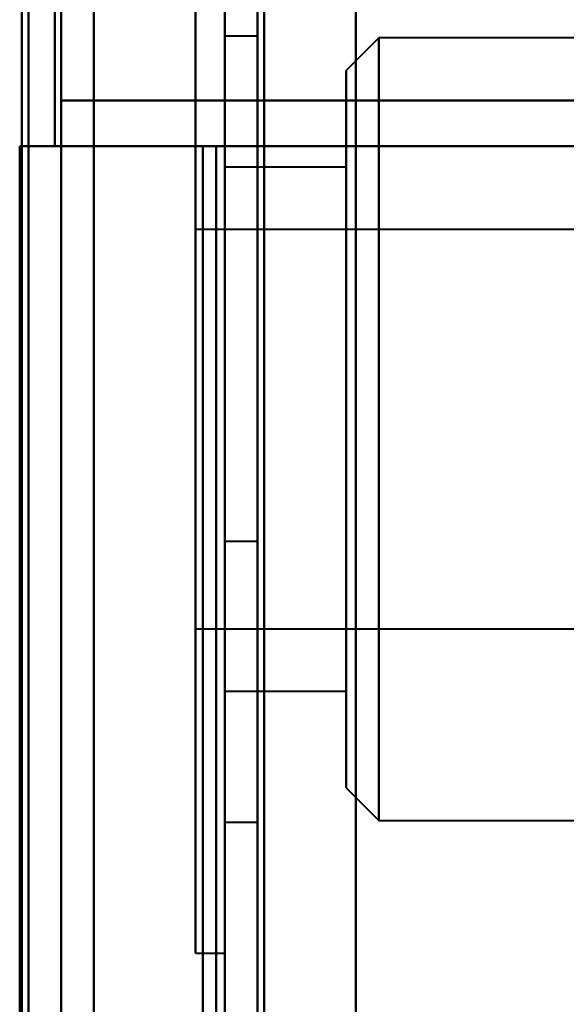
# Model space of a CAD drawing. Header units: millimetres. Extents: x -1442 to 3067, y -120 to 936.
# Tile 57 of 72: x 249 to 257, y 723 to 738. Entities that reach past the tile are written whole.
import ezdxf

# ---------------------------------------------------------------- set-up
doc = ezdxf.new("R2010")
doc.units = ezdxf.units.MM
doc.layers.add('G-IMPT', color=8, linetype='Continuous', lineweight=40)

# ---------------------------------------------------------------- blocks, each defined once
blk = doc.blocks.new('NEXA 400 CALQUES_dwg-748074-Gauche')
at = {"layer": 'G-IMPT'}
for p, q in [((252, 862.272), (252, 129.472)), ((252, 862.272), (252, 129.472)), ((250, 735.672), (250, 827.772)), ((249.5, 129.472), (249.5, 827.272)), ((252, 754.643), (252, 729.643)), ((252, 729.643), (252, 754.643)), ((252.5, 729.643), (252.5, 754.643)), ((252.5, 754.643), (252.5, 729.643)), ((251.55, 739.352), (251.55, 731.352)), ((251.55, 723.352), (251.55, 739.352)), ((251.55, 731.352), (251.55, 739.352)), ((251.55, 739.352), (251.55, 731.352)), ((251.55, 723.352), (251.55, 739.352)), ((251.55, 731.352), (251.55, 739.352)), ((252, 731.352), (252, 739.352)), ((252, 739.352), (252, 723.352)), ((252, 739.352), (252, 731.352)), ((252, 739.352), (252, 723.352)), ((252, 739.352), (252, 731.352)), ((252, 731.352), (252, 739.352)), ((252.5, 737.352), (252, 737.352)), ((252.5, 737.352), (252, 737.352)), ((252, 737.352), (252, 731.352)), ((252, 731.352), (252, 737.352)), ((252, 731.352), (252, 737.352)), ((252, 737.352), (252, 731.352)), ((252.5, 737.352), (252.5, 731.352)), ((252.5, 731.352), (252.5, 737.352)), ((252.5, 731.352), (252.5, 737.352)), ((252.5, 737.352), (252.5, 731.352)), ((254.35, 737.327), (253.85, 736.827)), ((254.35, 737.327), (253.85, 736.827)), ((287, 737.327), (254.35, 737.327)), ((287, 737.327), (254.35, 737.327)), ((254.35, 737.327), (254.35, 725.377)), ((254.35, 737.327), (254.35, 725.377)), ((254.35, 725.377), (254.35, 737.327)), ((254.35, 725.377), (254.35, 737.327)), ((254.35, 737.327), (254.35, 725.377)), ((254.35, 737.327), (254.35, 725.377)), ((254.35, 725.377), (254.35, 737.327)), ((254.35, 725.377), (254.35, 737.327)), ((253.85, 725.877), (253.85, 736.827)), ((253.85, 725.877), (253.85, 736.827)), ((253.85, 736.827), (253.85, 725.877)), ((253.85, 736.827), (253.85, 725.877)), ((253.85, 736.827), (253.85, 725.877)), ((253.85, 736.827), (253.85, 725.877)), ((253.85, 725.877), (253.85, 736.827)), ((253.85, 725.877), (253.85, 736.827)), ((267.221, 736.372), (249.5, 736.372)), ((249.5, 736.372), (267.221, 736.372)), ((249.5, 736.372), (267.221, 736.372)), ((267.221, 736.372), (249.5, 736.372)), ((250, 735.672), (249.4, 735.672)), ((249.4, 735.672), (250, 735.672)), ((250, 735.672), (249.4, 735.672)), ((249.4, 735.672), (250, 735.672)), ((251.665, 735.672), (266.387, 735.672)), ((266.387, 735.672), (251.665, 735.672)), ((266.387, 735.672), (251.665, 735.672)), ((251.665, 735.672), (266.387, 735.672)), ((253.85, 735.352), (252, 735.352)), ((253.85, 735.352), (252, 735.352)), ((252, 727.484), (252, 735.352)), ((252, 735.352), (252, 727.484)), ((252, 727.484), (252, 735.352)), ((252, 735.352), (252, 727.484)), ((252, 727.352), (252, 735.221)), ((252, 735.221), (252, 727.352)), ((252, 727.352), (252, 735.221)), ((252, 735.221), (252, 727.352)), ((253.85, 727.352), (253.85, 735.352)), ((253.85, 727.352), (253.85, 735.352)), ((253.85, 735.352), (253.85, 727.484)), ((253.85, 735.352), (253.85, 735.221)), ((253.85, 727.352), (253.85, 735.352)), ((253.85, 727.352), (253.85, 735.352)), ((253.85, 735.352), (253.85, 727.484)), ((253.85, 735.221), (253.85, 727.352)), ((253.85, 735.221), (253.85, 727.352)), ((261.55, 734.402), (251.55, 734.402)), ((261.55, 734.402), (251.55, 734.402)), ((251.55, 734.402), (251.55, 728.402)), ((251.55, 730.577), (251.55, 734.402)), ((251.55, 734.402), (251.55, 732.127)), ((251.55, 730.577), (251.55, 734.402)), ((251.55, 734.302), (251.55, 730.577)), ((251.55, 734.302), (251.55, 728.302)), ((251.55, 728.302), (251.55, 732.127)), ((251.55, 732.127), (251.55, 728.402)), ((251.55, 728.302), (251.55, 732.127)), ((251.55, 731.352), (251.55, 723.352)), ((251.55, 723.352), (251.55, 731.352)), ((251.55, 731.352), (251.55, 723.352)), ((251.55, 723.352), (251.55, 731.352)), ((252, 723.352), (252, 731.352)), ((252, 731.352), (252, 725.352)), ((252, 725.352), (252, 731.352)), ((252, 731.352), (252, 723.352)), ((252, 725.352), (252, 731.352)), ((252, 731.352), (252, 725.352)), ((252, 731.352), (252, 723.352)), ((252, 723.352), (252, 731.352)), ((252.5, 731.352), (252.5, 725.352)), ((252.5, 725.352), (252.5, 731.352)), ((252.5, 725.352), (252.5, 731.352)), ((252.5, 731.352), (252.5, 725.352)), ((251.55, 730.577), (251.55, 728.302)), ((252, 729.643), (252.5, 729.643)), ((251.55, 728.302), (261.55, 728.302)), ((251.55, 728.302), (261.55, 728.302)), ((253.85, 727.484), (253.85, 727.352)), ((252, 727.352), (253.85, 727.352)), ((252, 727.352), (253.85, 727.352)), ((253.85, 725.877), (254.35, 725.377)), ((253.85, 725.877), (254.35, 725.377)), ((252, 725.352), (252.5, 725.352)), ((252, 725.352), (252.5, 725.352)), ((254.35, 725.377), (287, 725.377)), ((254.35, 725.377), (287, 725.377)), ((251.55, 723.352), (252, 723.352)), ((251.55, 723.352), (252, 723.352))]:
    blk.add_line(p, q, dxfattribs=at)
at = {"layer": 'G-IMPT', "flags": 128}
for points in [[(254, 128.972), (254, 312.422), (254, 495.872), (254, 679.322), (254, 862.772)], [(254, 862.772), (254, 679.322), (254, 495.872), (254, 312.422), (254, 128.972)], [(254, 862.772), (254, 830.997), (254, 799.222), (254, 767.447), (254, 735.672)], [(254, 735.672), (254, 767.447), (254, 799.222), (254, 830.997), (254, 862.772)], [(254, 862.772), (254, 679.322), (254, 495.872), (254, 312.422), (254, 128.972)], [(254, 128.972), (254, 312.422), (254, 495.872), (254, 679.322), (254, 862.772)], [(254, 735.672), (254, 767.447), (254, 799.222), (254, 830.997), (254, 862.772)], [(254, 862.772), (254, 830.997), (254, 799.222), (254, 767.447), (254, 735.672)], [(252, 129.472), (252, 312.672), (252, 495.872), (252, 679.072), (252, 862.272)], [(252, 862.272), (252, 679.072), (252, 495.872), (252, 312.672), (252, 129.472)], [(252, 129.472), (252, 312.672), (252, 495.872), (252, 679.072), (252, 862.272)], [(252, 862.272), (252, 679.072), (252, 495.872), (252, 312.672), (252, 129.472)], [(252, 129.472), (252, 312.672), (252, 495.872), (252, 679.072), (252, 862.272)], [(252, 862.272), (252, 679.072), (252, 495.872), (252, 312.672), (252, 129.472)], [(252, 129.472), (252, 312.672), (252, 495.872), (252, 679.072), (252, 862.272)], [(252, 862.272), (252, 679.072), (252, 495.872), (252, 312.672), (252, 129.472)], [(252.5, 862.272), (252.5, 679.072), (252.5, 495.872), (252.5, 312.672), (252.5, 129.472)], [(252.5, 129.472), (252.5, 312.672), (252.5, 495.872), (252.5, 679.072), (252.5, 862.272)], [(252.5, 129.472), (252.5, 312.672), (252.5, 495.872), (252.5, 679.072), (252.5, 862.272)], [(252.5, 862.272), (252.5, 679.072), (252.5, 495.872), (252.5, 312.672), (252.5, 129.472)], [(252.6, 862.272), (252.6, 679.072), (252.6, 495.872), (252.6, 312.672), (252.6, 129.472)], [(252.6, 129.472), (252.6, 312.672), (252.6, 495.872), (252.6, 679.072), (252.6, 862.272)], [(252.6, 129.472), (252.6, 312.672), (252.6, 495.872), (252.6, 679.072), (252.6, 862.272)], [(252.6, 862.272), (252.6, 679.072), (252.6, 495.872), (252.6, 312.672), (252.6, 129.472)], [(252.6, 862.272), (252.6, 679.072), (252.6, 495.872), (252.6, 312.672), (252.6, 129.472)], [(252.6, 129.472), (252.6, 312.672), (252.6, 495.872), (252.6, 679.072), (252.6, 862.272)], [(252.6, 862.272), (252.6, 679.072), (252.6, 495.872), (252.6, 312.672), (252.6, 129.472)], [(252.6, 129.472), (252.6, 312.672), (252.6, 495.872), (252.6, 679.072), (252.6, 862.272)], [(252.6, 862.272), (252.6, 679.072), (252.6, 495.872), (252.6, 312.672), (252.6, 129.472)], [(252.6, 129.472), (252.6, 312.672), (252.6, 495.872), (252.6, 679.072), (252.6, 862.272)], [(252.6, 129.472), (252.6, 312.672), (252.6, 495.872), (252.6, 679.072), (252.6, 862.272)], [(252.6, 862.272), (252.6, 679.072), (252.6, 495.872), (252.6, 312.672), (252.6, 129.472)], [(254, 862.272), (254, 679.072), (254, 495.872), (254, 312.672), (254, 129.472)], [(254, 862.272), (254, 679.072), (254, 495.872), (254, 312.672), (254, 129.472)], [(254, 129.472), (254, 312.672), (254, 495.872), (254, 679.072), (254, 862.272)], [(254, 129.472), (254, 312.672), (254, 495.872), (254, 679.072), (254, 862.272)], [(254, 862.272), (254, 679.072), (254, 495.872), (254, 312.672), (254, 129.472)], [(254, 129.472), (254, 312.672), (254, 495.872), (254, 679.072), (254, 862.272)], [(254, 129.472), (254, 312.672), (254, 495.872), (254, 679.072), (254, 862.272)], [(254, 862.272), (254, 679.072), (254, 495.872), (254, 312.672), (254, 129.472)], [(249.4, 827.772), (249.4, 804.747), (249.4, 781.722), (249.4, 758.697), (249.4, 735.672)], [(249.4, 827.772), (249.4, 804.747), (249.4, 781.722), (249.4, 758.697), (249.4, 735.672)], [(249.4, 735.672), (249.4, 758.697), (249.4, 781.722), (249.4, 804.747), (249.4, 827.772)], [(249.4, 735.672), (249.4, 758.697), (249.4, 781.722), (249.4, 804.747), (249.4, 827.772)], [(249.4, 735.672), (249.4, 758.697), (249.4, 781.722), (249.4, 804.747), (249.4, 827.772)], [(249.4, 827.772), (249.4, 804.747), (249.4, 781.722), (249.4, 758.697), (249.4, 735.672)], [(249.5, 735.672), (249.5, 758.697), (249.5, 781.722), (249.5, 804.747), (249.5, 827.772)], [(249.5, 827.772), (249.5, 804.747), (249.5, 781.722), (249.5, 758.697), (249.5, 735.672)], [(250, 827.772), (250, 653.072), (250, 478.372), (250, 303.672), (250, 128.972)], [(250, 128.972), (250, 303.672), (250, 478.372), (250, 653.072), (250, 827.772)], [(250, 827.772), (250, 804.747), (250, 781.722), (250, 758.697), (250, 735.672)], [(250, 735.672), (250, 758.697), (250, 781.722), (250, 804.747), (250, 827.772)], [(250, 128.972), (250, 303.672), (250, 478.372), (250, 653.072), (250, 827.772)], [(250, 827.772), (250, 804.747), (250, 781.722), (250, 758.697), (250, 735.672)], [(250, 735.672), (250, 758.697), (250, 781.722), (250, 804.747), (250, 827.772)], [(250, 827.772), (250, 653.072), (250, 478.372), (250, 303.672), (250, 128.972)], [(248.9, 129.472), (248.9, 303.922), (248.9, 478.372), (248.9, 652.822), (248.9, 827.272)], [(248.9, 161.372), (248.9, 327.847), (248.9, 494.322), (248.9, 660.797), (248.9, 827.272)], [(248.9, 827.272), (248.9, 660.797), (248.9, 494.322), (248.9, 327.847), (248.9, 161.372)], [(248.9, 827.272), (248.9, 652.822), (248.9, 478.372), (248.9, 303.922), (248.9, 129.472)], [(248.9, 161.372), (248.9, 327.847), (248.9, 494.322), (248.9, 660.797), (248.9, 827.272)], [(248.9, 827.272), (248.9, 660.797), (248.9, 494.322), (248.9, 327.847), (248.9, 161.372)], [(249, 735.672), (249, 758.572), (249, 781.472), (249, 804.372), (249, 827.272)], [(249, 827.272), (249, 652.822), (249, 478.372), (249, 303.922), (249, 129.472)], [(249, 827.272), (249, 804.372), (249, 781.472), (249, 758.572), (249, 735.672)], [(249, 129.472), (249, 303.922), (249, 478.372), (249, 652.822), (249, 827.272)], [(249, 827.272), (249, 804.372), (249, 781.472), (249, 758.572), (249, 735.672)], [(249, 735.672), (249, 758.572), (249, 781.472), (249, 804.372), (249, 827.272)], [(249.5, 735.672), (249.5, 758.572), (249.5, 781.472), (249.5, 804.372), (249.5, 827.272)], [(249.5, 827.272), (249.5, 652.822), (249.5, 478.372), (249.5, 303.922), (249.5, 129.472)], [(249.5, 129.472), (249.5, 303.922), (249.5, 478.372), (249.5, 652.822), (249.5, 827.272)], [(249.5, 827.272), (249.5, 652.822), (249.5, 478.372), (249.5, 303.922), (249.5, 129.472)], [(249.5, 827.272), (249.5, 804.372), (249.5, 781.472), (249.5, 758.572), (249.5, 735.672)], [(249.5, 129.472), (249.5, 303.922), (249.5, 478.372), (249.5, 652.822), (249.5, 827.272)], [(249.5, 129.472), (249.5, 303.922), (249.5, 478.372), (249.5, 652.822), (249.5, 827.272)], [(249.5, 827.272), (249.5, 804.372), (249.5, 781.472), (249.5, 758.572), (249.5, 735.672)], [(249.5, 129.472), (249.5, 303.922), (249.5, 478.372), (249.5, 652.822), (249.5, 827.272)], [(249.5, 827.272), (249.5, 652.822), (249.5, 478.372), (249.5, 303.922), (249.5, 129.472)], [(249.5, 735.672), (249.5, 758.572), (249.5, 781.472), (249.5, 804.372), (249.5, 827.272)], [(249.5, 827.272), (249.5, 652.822), (249.5, 478.372), (249.5, 303.922), (249.5, 129.472)], [(249.5, 721.372), (249.5, 725.122), (249.5, 728.872), (249.5, 732.622), (249.5, 736.372)], [(249.5, 721.372), (249.5, 725.122), (249.5, 728.872), (249.5, 732.622), (249.5, 736.372)], [(249.5, 736.372), (249.5, 732.622), (249.5, 728.872), (249.5, 725.122), (249.5, 721.372)], [(249.5, 736.372), (253.496, 736.372), (257.492, 736.372), (261.488, 736.372), (265.485, 736.372)], [(265.485, 736.372), (261.488, 736.372), (257.492, 736.372), (253.496, 736.372), (249.5, 736.372)], [(249.5, 736.372), (249.5, 732.622), (249.5, 728.872), (249.5, 725.122), (249.5, 721.372)], [(265.485, 736.372), (261.488, 736.372), (257.492, 736.372), (253.496, 736.372), (249.5, 736.372)], [(249.5, 736.372), (249.5, 732.622), (249.5, 728.872), (249.5, 725.122), (249.5, 721.372)], [(249.5, 721.372), (249.5, 725.122), (249.5, 728.872), (249.5, 732.622), (249.5, 736.372)], [(249.5, 736.372), (249.5, 732.622), (249.5, 728.872), (249.5, 725.122), (249.5, 721.372)], [(249.5, 721.372), (249.5, 725.122), (249.5, 728.872), (249.5, 732.622), (249.5, 736.372)], [(249.5, 736.372), (253.496, 736.372), (257.492, 736.372), (261.488, 736.372), (265.485, 736.372)], [(248.865, 670.072), (248.865, 686.472), (248.865, 702.872), (248.865, 719.272), (248.865, 735.672)], [(248.865, 735.672), (248.865, 719.272), (248.865, 702.872), (248.865, 686.472), (248.865, 670.072)], [(248.933, 735.672), (248.916, 735.672), (248.899, 735.672), (248.882, 735.672), (248.865, 735.672)], [(248.865, 735.672), (249.011, 735.672), (249.158, 735.672), (249.304, 735.672), (249.45, 735.672)], [(249.4, 735.672), (249.266, 735.672), (249.133, 735.672), (248.999, 735.672), (248.865, 735.672)], [(248.865, 735.672), (248.865, 719.272), (248.865, 702.872), (248.865, 686.472), (248.865, 670.072)], [(248.865, 735.672), (248.865, 719.272), (248.865, 702.872), (248.865, 686.472), (248.865, 670.072)], [(248.865, 670.072), (248.865, 686.472), (248.865, 702.872), (248.865, 719.272), (248.865, 735.672)], [(249.45, 735.672), (249.304, 735.672), (249.158, 735.672), (249.011, 735.672), (248.865, 735.672)], [(248.865, 735.672), (248.882, 735.672), (248.899, 735.672), (248.916, 735.672), (248.933, 735.672)], [(248.865, 735.672), (248.999, 735.672), (249.133, 735.672), (249.266, 735.672), (249.4, 735.672)], [(248.865, 670.072), (248.865, 686.472), (248.865, 702.872), (248.865, 719.272), (248.865, 735.672)], [(249, 735.672), (248.983, 735.672), (248.966, 735.672), (248.949, 735.672), (248.933, 735.672)], [(248.933, 735.672), (248.949, 735.672), (248.966, 735.672), (248.983, 735.672), (249, 735.672)], [(249, 670.072), (249, 686.472), (249, 702.872), (249, 719.272), (249, 735.672)], [(249, 735.672), (249.125, 735.672), (249.25, 735.672), (249.375, 735.672), (249.5, 735.672)], [(249.5, 735.672), (249.375, 735.672), (249.25, 735.672), (249.125, 735.672), (249, 735.672)], [(249, 735.672), (249, 719.272), (249, 702.872), (249, 686.472), (249, 670.072)], [(249.5, 735.672), (249.375, 735.672), (249.25, 735.672), (249.125, 735.672), (249, 735.672)], [(249, 735.672), (249.125, 735.672), (249.25, 735.672), (249.375, 735.672), (249.5, 735.672)], [(249.4, 735.672), (249.966, 735.672), (250.533, 735.672), (251.099, 735.672), (251.665, 735.672)], [(251.665, 735.672), (251.099, 735.672), (250.533, 735.672), (249.966, 735.672), (249.4, 735.672)], [(249.4, 735.672), (249.966, 735.672), (250.533, 735.672), (251.099, 735.672), (251.665, 735.672)], [(251.665, 735.672), (251.099, 735.672), (250.533, 735.672), (249.966, 735.672), (249.4, 735.672)], [(249.45, 735.672), (249.462, 735.672), (249.475, 735.672), (249.487, 735.672), (249.5, 735.672)], [(249.5, 735.672), (249.487, 735.672), (249.475, 735.672), (249.462, 735.672), (249.45, 735.672)], [(250, 670.072), (250, 686.472), (250, 702.872), (250, 719.272), (250, 735.672)], [(250, 735.672), (250.466, 735.672), (250.933, 735.672), (251.399, 735.672), (251.865, 735.672)], [(250, 735.672), (250, 719.272), (250, 702.872), (250, 686.472), (250, 670.072)], [(251.865, 735.672), (251.399, 735.672), (250.933, 735.672), (250.466, 735.672), (250, 735.672)], [(250, 735.672), (250, 719.272), (250, 702.872), (250, 686.472), (250, 670.072)], [(251.865, 735.672), (251.399, 735.672), (250.933, 735.672), (250.466, 735.672), (250, 735.672)], [(250, 670.072), (250, 686.472), (250, 702.872), (250, 719.272), (250, 735.672)], [(250, 735.672), (250.466, 735.672), (250.933, 735.672), (251.399, 735.672), (251.865, 735.672)], [(251.665, 735.672), (251.665, 732.272), (251.665, 728.872), (251.665, 725.472), (251.665, 722.072)], [(251.665, 722.072), (251.665, 725.472), (251.665, 728.872), (251.665, 732.272), (251.665, 735.672)], [(251.665, 735.672), (251.665, 719.272), (251.665, 702.872), (251.665, 686.472), (251.665, 670.072)], [(251.665, 670.072), (251.665, 686.472), (251.665, 702.872), (251.665, 719.272), (251.665, 735.672)], [(251.665, 735.672), (251.665, 719.272), (251.665, 702.872), (251.665, 686.472), (251.665, 670.072)], [(251.665, 722.072), (251.665, 725.472), (251.665, 728.872), (251.665, 732.272), (251.665, 735.672)], [(251.665, 670.072), (251.665, 686.472), (251.665, 702.872), (251.665, 719.272), (251.665, 735.672)], [(251.665, 735.672), (251.665, 732.272), (251.665, 728.872), (251.665, 725.472), (251.665, 722.072)], [(251.865, 735.672), (252.399, 735.672), (252.933, 735.672), (253.466, 735.672), (254, 735.672)], [(251.865, 670.072), (251.865, 686.472), (251.865, 702.872), (251.865, 719.272), (251.865, 735.672)], [(251.865, 735.672), (251.865, 719.272), (251.865, 702.872), (251.865, 686.472), (251.865, 670.072)], [(251.865, 670.072), (251.865, 686.472), (251.865, 702.872), (251.865, 719.272), (251.865, 735.672)], [(251.865, 735.672), (251.865, 719.272), (251.865, 702.872), (251.865, 686.472), (251.865, 670.072)], [(254, 735.672), (253.466, 735.672), (252.933, 735.672), (252.399, 735.672), (251.865, 735.672)], [(251.865, 670.072), (251.865, 686.472), (251.865, 702.872), (251.865, 719.272), (251.865, 735.672)], [(251.865, 670.072), (251.865, 686.472), (251.865, 702.872), (251.865, 719.272), (251.865, 735.672)], [(251.865, 735.672), (251.865, 719.272), (251.865, 702.872), (251.865, 686.472), (251.865, 670.072)], [(251.865, 735.672), (252.399, 735.672), (252.933, 735.672), (253.466, 735.672), (254, 735.672)], [(254, 735.672), (253.466, 735.672), (252.933, 735.672), (252.399, 735.672), (251.865, 735.672)], [(251.865, 735.672), (251.865, 719.272), (251.865, 702.872), (251.865, 686.472), (251.865, 670.072)], [(254, 735.672), (254, 719.272), (254, 702.872), (254, 686.472), (254, 670.072)], [(276.105, 735.672), (270.579, 735.672), (265.052, 735.672), (259.526, 735.672), (254, 735.672)], [(254, 670.072), (254, 686.472), (254, 702.872), (254, 719.272), (254, 735.672)], [(254, 735.672), (259.526, 735.672), (265.052, 735.672), (270.579, 735.672), (276.105, 735.672)], [(254, 735.672), (254, 719.272), (254, 702.872), (254, 686.472), (254, 670.072)], [(276.105, 735.672), (270.579, 735.672), (265.052, 735.672), (259.526, 735.672), (254, 735.672)], [(254, 735.672), (259.526, 735.672), (265.052, 735.672), (270.579, 735.672), (276.105, 735.672)], [(254, 670.072), (254, 686.472), (254, 702.872), (254, 719.272), (254, 735.672)]]:
    blk.add_lwpolyline(points, dxfattribs=at)

msp = doc.modelspace()

# ---------------------------------------------------------------- block references
at = {"layer": 'G-IMPT'}
msp.add_blockref('NEXA 400 CALQUES_dwg-748074-Gauche', (0, 0), dxfattribs=at)

doc.saveas('drawing.dxf')
